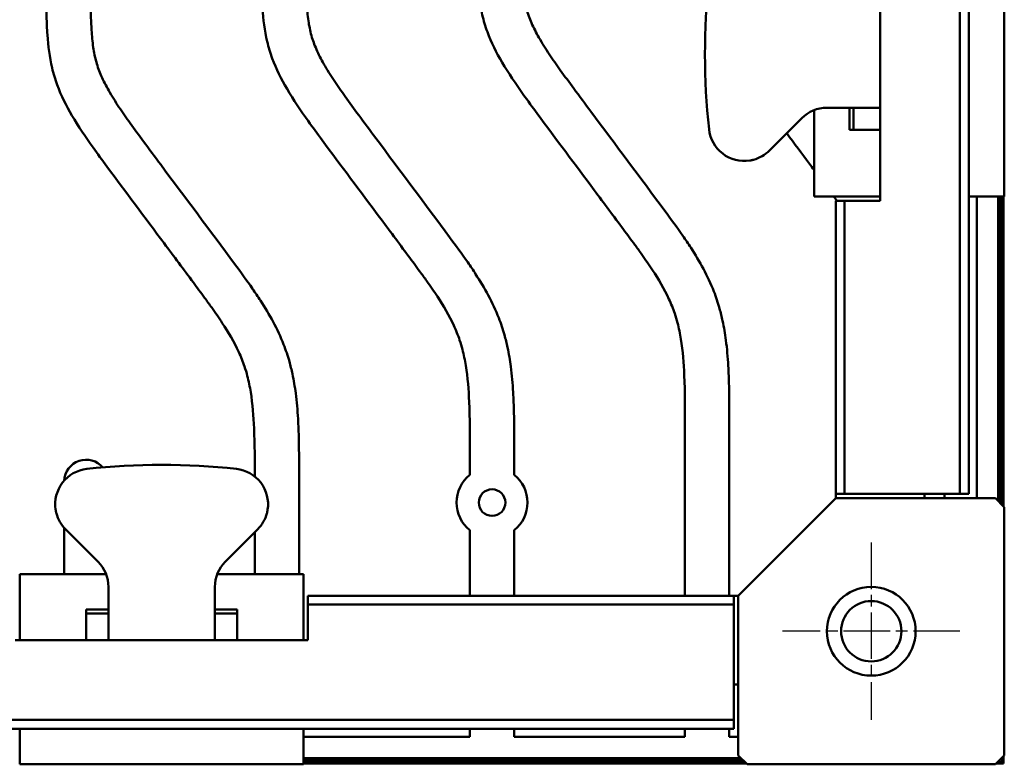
# Model space of a CAD drawing. Header units: millimetres. Extents: x 0 to 4584, y -120 to 1188.
# Tile 57 of 105: x 917 to 1028, y 577 to 661. Entities that reach past the tile are written whole.
import ezdxf

# ---------------------------------------------------------------- set-up
doc = ezdxf.new("R2010")
doc.units = ezdxf.units.MM
doc.header["$LTSCALE"] = 2
doc.linetypes.add('CHAIN', pattern=[0.3543, 0.2362, -0.0295, 0.0591, -0.0295])
doc.layers.add('Mittelpunktmarkierung (ISO)', color=7, linetype='Continuous', lineweight=25)
doc.layers.add('Sichtbar (ISO)', color=7, linetype='Continuous', lineweight=50)

msp = doc.modelspace()

# ---------------------------------------------------------------- linework, layer by layer
at = {"layer": 'Mittelpunktmarkierung (ISO)', "linetype": 'CHAIN', "ltscale": 11.111974}
for p, q in [((1012.6221, 602.4063), (1012.6221, 582.4063)), ((1022.6221, 592.4063), (1002.6221, 592.4063))]:
    msp.add_line(p, q, dxfattribs=at)
at = {"layer": 'Sichtbar (ISO)'}
for p, q in [((1022.6221, 607.9063), (1022.6221, 1046.9063)), ((1023.6221, 607.9063), (1023.6221, 1046.9063)), ((1013.6221, 673.9063), (1013.6221, 640.9063)), ((1027.6221, 669.4063), (1027.6221, 645.4063)), ((1006.1752, 649.9063), (1006.1752, 651.1354)), ((1009.1221, 651.4063), (1007.6221, 651.4063)), ((1013.6221, 651.4063), (1009.1221, 651.4063)), ((1010.1752, 651.4063), (1010.1752, 649.9063)), ((1010.6221, 651.4063), (1010.6221, 648.9063)), ((1004.7937, 650.2347), (1001.1369, 646.5779)), ((1006.1752, 649.9063), (1006.1752, 644.4063)), ((1010.1752, 648.9063), (1010.1752, 649.9063)), ((1010.1752, 648.9063), (1013.6221, 648.9063)), ((1027.6221, 645.4063), (1027.6221, 641.4063)), ((1006.1752, 641.4063), (1006.1752, 644.4063)), ((1013.6221, 641.4063), (1006.1752, 641.4063)), ((1009.6221, 640.9063), (1008.6221, 640.9063)), ((1008.6221, 607.9063), (1008.6221, 640.9063)), ((1009.6221, 607.9063), (1009.6221, 640.9063)), ((1009.6221, 640.9063), (1013.6221, 640.9063)), ((1027.6221, 641.4063), (1023.6221, 641.4063)), ((1024.5223, 607.4063), (1024.5223, 641.4063)), ((1026.938, 641.4063), (1026.938, 607.0904)), ((1027.1825, 641.4063), (1027.1825, 606.846)), ((1027.3826, 641.4063), (1027.3826, 606.6459)), ((1027.5223, 641.4063), (1027.5223, 606.5062)), ((991.6223, 596.4063), (991.6223, 615.5039)), ((996.6223, 615.5039), (996.6223, 596.4063)), ((967.3723, 610.0257), (967.3723, 612.5159)), ((972.3723, 612.5159), (972.3723, 610.0257)), ((948.1223, 609.5278), (948.1223, 598.8533)), ((997.6221, 596.4063), (1008.6221, 607.4063)), ((1008.6221, 607.4063), (1008.6221, 607.9063)), ((1008.6221, 607.9063), (1009.6221, 607.9063)), ((1026.6221, 607.4063), (1008.6221, 607.4063)), ((1022.6221, 607.9063), (1009.6221, 607.9063)), ((1018.6221, 607.9063), (1018.6221, 607.4063)), ((1020.8723, 607.9063), (1020.8723, 607.4063)), ((1022.6221, 607.9063), (1023.6221, 607.9063)), ((1026.6221, 607.4063), (1027.6221, 606.4063)), ((1027.6221, 606.4063), (1027.6221, 578.4063)), ((921.6223, 598.8533), (921.6223, 604.0741)), ((925.4506, 600.2347), (921.7937, 603.8916)), ((943.4506, 603.8916), (939.7937, 600.2347)), ((943.1223, 598.8533), (943.1223, 603.5633)), ((967.3723, 596.4063), (967.3723, 603.7807)), ((972.3723, 603.7807), (972.3723, 596.4063)), ((916.6221, 598.8533), (919.6221, 598.8533)), ((916.6221, 591.4063), (916.6221, 598.8533)), ((925.1221, 598.8533), (919.6221, 598.8533)), ((925.1221, 598.8533), (926.3513, 598.8533)), ((938.893, 598.8533), (940.1221, 598.8533)), ((945.6221, 598.8533), (940.1221, 598.8533)), ((945.6221, 598.8533), (948.6221, 598.8533)), ((948.6221, 598.8533), (948.6221, 591.4063)), ((926.6221, 595.9063), (926.6221, 597.4063)), ((938.6221, 595.9063), (938.6221, 597.4063)), ((949.1221, 596.4063), (949.1221, 595.4063)), ((949.1221, 596.4063), (997.1221, 596.4063)), ((997.1221, 595.4063), (997.1221, 596.4063)), ((997.1221, 596.4063), (997.6221, 596.4063)), ((997.6221, 596.4063), (997.6221, 578.4063)), ((926.6221, 591.4063), (926.6221, 595.9063)), ((938.6221, 595.9063), (938.6221, 591.4063)), ((949.1221, 595.4063), (997.1221, 595.4063)), ((949.1221, 591.4063), (949.1221, 595.4063)), ((997.1221, 595.4063), (997.1221, 582.4063)), ((924.1221, 594.8533), (925.1221, 594.8533)), ((924.1221, 594.8533), (924.1221, 591.4063)), ((926.6221, 594.4063), (924.1221, 594.4063)), ((926.6221, 594.8533), (925.1221, 594.8533)), ((940.1221, 594.8533), (938.6221, 594.8533)), ((941.1221, 594.4063), (938.6221, 594.4063)), ((940.1221, 594.8533), (941.1221, 594.8533)), ((941.1221, 591.4063), (941.1221, 594.8533)), ((949.1221, 591.4063), (916.1221, 591.4063)), ((997.6221, 586.4063), (997.1221, 586.4063)), ((997.1221, 582.4063), (859.2221, 582.4063)), ((997.1221, 581.4063), (997.1221, 582.4063)), ((997.1221, 581.4063), (859.2221, 581.4063)), ((916.6221, 577.4063), (916.6221, 581.4063)), ((948.6221, 581.4063), (948.6221, 577.4063)), ((967.3723, 580.5032), (967.3723, 581.4063)), ((972.3723, 581.4063), (972.3723, 580.5032)), ((991.6223, 580.5032), (991.6223, 581.4063)), ((996.6223, 581.4063), (996.6223, 580.5032)), ((948.6221, 580.5032), (967.3723, 580.5032)), ((972.3723, 580.5032), (991.6223, 580.5032)), ((996.6223, 580.5032), (997.6221, 580.5032)), ((998.6221, 577.4063), (997.6221, 578.4063)), ((1027.6221, 578.4063), (1026.6221, 577.4063)), ((920.6221, 577.4063), (916.6221, 577.4063)), ((944.6221, 577.4063), (920.6221, 577.4063)), ((948.6221, 577.4063), (944.6221, 577.4063)), ((997.941, 578.0874), (948.6221, 578.0874)), ((998.1855, 577.843), (948.6221, 577.843)), ((998.3856, 577.6429), (948.6221, 577.6429)), ((998.5253, 577.5032), (948.6221, 577.5032)), ((1026.6221, 577.4063), (998.6221, 577.4063)), ((1027.5223, 577.5032), (1026.719, 577.5032)), ((1027.3826, 577.6429), (1026.8587, 577.6429)), ((1027.1825, 577.843), (1027.0588, 577.843)), ((1027.1206, 577.9048), (1027.1825, 577.843)), ((1027.1825, 577.9666), (1027.1825, 577.843)), ((1027.3826, 578.1668), (1027.3826, 577.6429)), ((1027.3826, 577.6429), (1027.5223, 577.5032)), ((1027.5223, 578.3064), (1027.5223, 577.5032))]:
    msp.add_line(p, q, dxfattribs=at)
for centre, radius in [((969.8723, 606.9032), 1.5), ((1012.6221, 592.4063), 5), ((1012.6221, 592.4063), 3.4)]:
    msp.add_circle(centre, radius, dxfattribs=at)
for centre, radius, start, end in [((1072.4221, 657.4063), 78.5442, 173.839219, 186.160781), ((1007.6221, 647.4063), 4, 90, 135), ((998.3084, 649.4063), 4, 186.160781, 278.812283), ((998.3084, 649.4063), 4, 285.001883, 315), ((924.1223, 609.2347), 2.5, 40.910174, 176.895524), ((924.6221, 606.72), 4, 96.160781, 188.812283), ((932.6221, 532.6063), 78.5442, 83.839219, 96.160781), ((940.6221, 606.72), 4, 351.188055, 83.839219), ((969.8723, 606.9032), 4, 128.682187, 231.317813), ((969.8723, 606.9032), 4, 308.682187, 51.317813), ((924.6221, 606.72), 4, 195.001883, 225), ((940.6221, 606.72), 4, 315, 344.998117), ((922.6221, 597.4063), 4, 0, 45), ((942.6221, 597.4063), 4, 135, 180)]:
    msp.add_arc(centre, radius, start, end, dxfattribs=at)
for points, knots in [([(967.3723, 612.5159), (967.3723, 614.4286), (967.3761, 616.3416), (967.2946, 618.2529), (967.2363, 619.6212), (967.1342, 620.9886), (966.9151, 622.3406), (966.8156, 622.9546), (966.692, 623.5655), (966.5344, 624.1671), (966.442, 624.5195), (966.338, 624.8686), (966.2218, 625.2139), (966.0334, 625.7739), (965.8129, 626.3238), (965.566, 626.8609), (965.0434, 627.9983), (964.4027, 629.0783), (963.7148, 630.1251), (963.3277, 630.7141), (962.9257, 631.2925), (962.5166, 631.8664), (962.2511, 632.2388), (961.9826, 632.6092), (961.7126, 632.9785), (961.2942, 633.5507), (960.8721, 634.1201), (960.4498, 634.6893), (959.3527, 636.168), (958.2541, 637.6455), (957.153, 639.1213), (955.0043, 642.0011), (952.8462, 644.8742), (950.7128, 647.7652), (950.1853, 648.48), (949.6593, 649.1958), (949.1427, 649.9186), (948.3033, 651.0928), (947.4886, 652.2851), (946.7585, 653.53), (946.1138, 654.6294), (945.5349, 655.7698), (945.0972, 656.9654), (944.8682, 657.591), (944.6777, 658.2317), (944.525, 658.8802), (944.2365, 660.1051), (944.0825, 661.3576), (943.9957, 662.613), (943.9483, 663.2989), (943.921, 663.9857), (943.9035, 664.6728), (943.8803, 665.5836), (943.8742, 666.4949), (943.8727, 667.4063)], [0, 0, 0, 0, 0.091287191, 0.091287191, 0.091287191, 0.156635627, 0.156635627, 0.156635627, 0.186317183, 0.186317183, 0.186317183, 0.203701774, 0.203701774, 0.203701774, 0.231892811, 0.231892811, 0.231892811, 0.291592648, 0.291592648, 0.291592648, 0.325185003, 0.325185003, 0.325185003, 0.346985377, 0.346985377, 0.346985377, 0.380765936, 0.380765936, 0.380765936, 0.468516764, 0.468516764, 0.468516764, 0.639760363, 0.639760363, 0.639760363, 0.682099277, 0.682099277, 0.682099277, 0.750888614, 0.750888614, 0.750888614, 0.81163639, 0.81163639, 0.81163639, 0.843424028, 0.843424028, 0.843424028, 0.90346722, 0.90346722, 0.90346722, 0.936274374, 0.936274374, 0.936274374, 0.97976659, 0.97976659, 0.97976659, 0.97976659]), ([(948.8728, 667.4063), (948.8747, 666.4575), (948.8819, 665.5087), (948.9097, 664.5603), (948.9235, 664.0872), (948.9424, 663.6143), (948.9718, 663.1419), (949.0122, 662.49), (949.0725, 661.8393), (949.169, 661.1932), (949.2522, 660.6358), (949.3624, 660.0819), (949.5145, 659.5395), (949.6626, 659.0111), (949.8506, 658.4936), (950.0695, 657.99), (950.3159, 657.4232), (950.6017, 656.8738), (950.9076, 656.3364), (951.2699, 655.7001), (951.6605, 655.0805), (952.066, 654.4708), (952.4714, 653.8614), (952.8916, 653.2617), (953.3179, 652.6666), (953.818, 651.9686), (954.3265, 651.2768), (954.8366, 650.5861), (955.4788, 649.7166), (956.1235, 648.8489), (956.7692, 647.9819), (959.5429, 644.2569), (962.3328, 640.5442), (965.0928, 636.8089), (965.7816, 635.8767), (966.4686, 634.943), (967.1295, 633.991), (967.4345, 633.5517), (967.734, 633.1085), (968.025, 632.6598), (968.5305, 631.8805), (969.0107, 631.0846), (969.4482, 630.2655), (969.8905, 629.4374), (970.2891, 628.5856), (970.6296, 627.7111), (970.8738, 627.0837), (971.0881, 626.4445), (971.2711, 625.7967), (971.4024, 625.3319), (971.5176, 624.8627), (971.6185, 624.3904), (971.7716, 623.6742), (971.8917, 622.9511), (971.9868, 622.225), (972.1122, 621.2669), (972.1938, 620.3035), (972.2494, 619.3388), (972.2934, 618.5757), (972.3211, 617.8117), (972.3391, 617.0476), (972.3747, 615.5374), (972.3723, 614.0265), (972.3723, 612.5159)], [0.020234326, 0.020234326, 0.020234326, 0.020234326, 0.065517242, 0.065517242, 0.065517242, 0.08810313, 0.08810313, 0.08810313, 0.119275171, 0.119275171, 0.119275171, 0.146162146, 0.146162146, 0.146162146, 0.172356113, 0.172356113, 0.172356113, 0.201836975, 0.201836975, 0.201836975, 0.23674265, 0.23674265, 0.23674265, 0.27163482, 0.27163482, 0.27163482, 0.3125572, 0.3125572, 0.3125572, 0.364075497, 0.364075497, 0.364075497, 0.585412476, 0.585412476, 0.585412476, 0.640654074, 0.640654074, 0.640654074, 0.666147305, 0.666147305, 0.666147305, 0.710426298, 0.710426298, 0.710426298, 0.755194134, 0.755194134, 0.755194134, 0.787313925, 0.787313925, 0.787313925, 0.810357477, 0.810357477, 0.810357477, 0.845306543, 0.845306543, 0.845306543, 0.891421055, 0.891421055, 0.891421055, 0.927900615, 0.927900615, 0.927900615, 1, 1, 1, 1]), ([(991.6223, 615.5039), (991.6223, 617.4166), (991.6261, 619.3296), (991.5446, 621.241), (991.4863, 622.6092), (991.3842, 623.9766), (991.1651, 625.3286), (991.0656, 625.9427), (990.942, 626.5536), (990.7844, 627.1552), (990.692, 627.5075), (990.588, 627.8566), (990.4718, 628.202), (990.2834, 628.7619), (990.0629, 629.3119), (989.816, 629.849), (989.2934, 630.9864), (988.6527, 632.0664), (987.9648, 633.1131), (987.5777, 633.7021), (987.1757, 634.2806), (986.7666, 634.8544), (986.5011, 635.2268), (986.2326, 635.5972), (985.9626, 635.9665), (985.5442, 636.5387), (985.1221, 637.1081), (984.6998, 637.6774), (983.6027, 639.1561), (982.5041, 640.6336), (981.403, 642.1093), (979.2543, 644.9891), (977.0962, 647.8622), (974.9628, 650.7532), (974.4353, 651.468), (973.9093, 652.1839), (973.3927, 652.9066), (972.5533, 654.0808), (971.7386, 655.2731), (971.0085, 656.5181), (970.3638, 657.6174), (969.7849, 658.7578), (969.3472, 659.9534), (969.1182, 660.579), (968.9277, 661.2198), (968.775, 661.8682), (968.4865, 663.0931), (968.3325, 664.3457), (968.2457, 665.6011), (968.2042, 666.2023), (968.1781, 666.8042), (968.1605, 667.4063)], [0, 0, 0, 0, 0.091287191, 0.091287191, 0.091287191, 0.156635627, 0.156635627, 0.156635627, 0.186317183, 0.186317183, 0.186317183, 0.203701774, 0.203701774, 0.203701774, 0.231892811, 0.231892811, 0.231892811, 0.291592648, 0.291592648, 0.291592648, 0.325185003, 0.325185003, 0.325185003, 0.346985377, 0.346985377, 0.346985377, 0.380765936, 0.380765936, 0.380765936, 0.468516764, 0.468516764, 0.468516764, 0.639760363, 0.639760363, 0.639760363, 0.682099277, 0.682099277, 0.682099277, 0.750888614, 0.750888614, 0.750888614, 0.81163639, 0.81163639, 0.81163639, 0.843424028, 0.843424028, 0.843424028, 0.90346722, 0.90346722, 0.90346722, 0.932223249, 0.932223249, 0.932223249, 0.932223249]), ([(973.164, 667.4063), (973.1774, 666.9806), (973.1954, 666.5551), (973.2218, 666.13), (973.2622, 665.4781), (973.3225, 664.8274), (973.419, 664.1812), (973.5022, 663.6239), (973.6124, 663.0699), (973.7645, 662.5275), (973.9126, 661.9991), (974.1006, 661.4817), (974.3195, 660.978), (974.5659, 660.4112), (974.8517, 659.8619), (975.1576, 659.3245), (975.5199, 658.6882), (975.9105, 658.0686), (976.316, 657.4589), (976.7214, 656.8494), (977.1416, 656.2498), (977.5679, 655.6547), (978.068, 654.9567), (978.5765, 654.2648), (979.0866, 653.5741), (979.7288, 652.7046), (980.3735, 651.8369), (981.0192, 650.9699), (983.7929, 647.2449), (986.5828, 643.5323), (989.3428, 639.797), (990.0316, 638.8647), (990.7186, 637.931), (991.3795, 636.9791), (991.6845, 636.5398), (991.984, 636.0965), (992.275, 635.6478), (992.7805, 634.8685), (993.2607, 634.0726), (993.6982, 633.2535), (994.1405, 632.4255), (994.5391, 631.5737), (994.8796, 630.6992), (995.1238, 630.0717), (995.3381, 629.4326), (995.5211, 628.7847), (995.6524, 628.32), (995.7676, 627.8507), (995.8685, 627.3785), (996.0216, 626.6623), (996.1417, 625.9392), (996.2368, 625.213), (996.3622, 624.2549), (996.4438, 623.2915), (996.4994, 622.3269), (996.5434, 621.5637), (996.5711, 620.7998), (996.5891, 620.0357), (996.6247, 618.5255), (996.6223, 617.0146), (996.6223, 615.5039)], [0.067777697, 0.067777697, 0.067777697, 0.067777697, 0.08810313, 0.08810313, 0.08810313, 0.119275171, 0.119275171, 0.119275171, 0.146162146, 0.146162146, 0.146162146, 0.172356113, 0.172356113, 0.172356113, 0.201836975, 0.201836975, 0.201836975, 0.23674265, 0.23674265, 0.23674265, 0.27163482, 0.27163482, 0.27163482, 0.3125572, 0.3125572, 0.3125572, 0.364075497, 0.364075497, 0.364075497, 0.585412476, 0.585412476, 0.585412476, 0.640654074, 0.640654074, 0.640654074, 0.666147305, 0.666147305, 0.666147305, 0.710426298, 0.710426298, 0.710426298, 0.755194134, 0.755194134, 0.755194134, 0.787313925, 0.787313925, 0.787313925, 0.810357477, 0.810357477, 0.810357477, 0.845306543, 0.845306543, 0.845306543, 0.891421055, 0.891421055, 0.891421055, 0.927900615, 0.927900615, 0.927900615, 1, 1, 1, 1]), ([(943.1223, 609.8424), (943.1224, 611.6503), (943.1217, 613.4583), (943.0446, 615.2649), (942.9863, 616.6331), (942.8842, 618.0005), (942.6651, 619.3525), (942.5656, 619.9666), (942.442, 620.5775), (942.2844, 621.1791), (942.192, 621.5314), (942.088, 621.8806), (941.9718, 622.2259), (941.7834, 622.7858), (941.5629, 623.3358), (941.316, 623.8729), (940.7934, 625.0103), (940.1527, 626.0903), (939.4648, 627.137), (939.0777, 627.726), (938.6757, 628.3045), (938.2666, 628.8783), (938.0011, 629.2507), (937.7326, 629.6212), (937.4626, 629.9904), (937.0442, 630.5626), (936.6221, 631.132), (936.1998, 631.7013), (935.1027, 633.18), (934.0041, 634.6575), (932.903, 636.1332), (930.7543, 639.013), (928.5962, 641.8861), (926.4628, 644.7771), (925.9353, 645.4919), (925.4093, 646.2078), (924.8927, 646.9305), (924.0533, 648.1047), (923.2386, 649.297), (922.5085, 650.542), (921.8638, 651.6413), (921.2849, 652.7817), (920.8472, 653.9773), (920.6182, 654.603), (920.4277, 655.2437), (920.275, 655.8922), (919.9865, 657.117), (919.8325, 658.3696), (919.7457, 659.625), (919.6983, 660.3109), (919.671, 660.9977), (919.6535, 661.6847), (919.6194, 663.0193), (919.6223, 664.355), (919.6223, 665.6902)], [0.005004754, 0.005004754, 0.005004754, 0.005004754, 0.091287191, 0.091287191, 0.091287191, 0.156635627, 0.156635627, 0.156635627, 0.186317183, 0.186317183, 0.186317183, 0.203701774, 0.203701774, 0.203701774, 0.231892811, 0.231892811, 0.231892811, 0.291592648, 0.291592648, 0.291592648, 0.325185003, 0.325185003, 0.325185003, 0.346985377, 0.346985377, 0.346985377, 0.380765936, 0.380765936, 0.380765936, 0.468516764, 0.468516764, 0.468516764, 0.639760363, 0.639760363, 0.639760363, 0.682099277, 0.682099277, 0.682099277, 0.750888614, 0.750888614, 0.750888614, 0.81163639, 0.81163639, 0.81163639, 0.843424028, 0.843424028, 0.843424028, 0.90346722, 0.90346722, 0.90346722, 0.936274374, 0.936274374, 0.936274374, 1, 1, 1, 1]), ([(924.6223, 665.6902), (924.6223, 664.3174), (924.6195, 662.9445), (924.6597, 661.5722), (924.6735, 661.0992), (924.6924, 660.6262), (924.7218, 660.1539), (924.7622, 659.502), (924.8225, 658.8513), (924.919, 658.2051), (925.0022, 657.6478), (925.1124, 657.0938), (925.2645, 656.5514), (925.4126, 656.023), (925.6006, 655.5056), (925.8195, 655.0019), (926.0659, 654.4351), (926.3517, 653.8858), (926.6576, 653.3484), (927.0199, 652.7121), (927.4105, 652.0925), (927.816, 651.4828), (928.2214, 650.8733), (928.6416, 650.2737), (929.0679, 649.6786), (929.568, 648.9806), (930.0765, 648.2887), (930.5866, 647.5981), (931.2288, 646.7285), (931.8735, 645.8608), (932.5192, 644.9938), (935.2929, 641.2688), (938.0828, 637.5562), (940.8428, 633.8209), (941.5316, 632.8886), (942.2186, 631.9549), (942.8795, 631.003), (943.1845, 630.5637), (943.484, 630.1205), (943.775, 629.6718), (944.2805, 628.8924), (944.7607, 628.0965), (945.1982, 627.2775), (945.6405, 626.4494), (946.0391, 625.5976), (946.3796, 624.7231), (946.6238, 624.0956), (946.8381, 623.4565), (947.0211, 622.8086), (947.1524, 622.3439), (947.2676, 621.8746), (947.3685, 621.4024), (947.5216, 620.6862), (947.6417, 619.9631), (947.7368, 619.2369), (947.8622, 618.2788), (947.9438, 617.3154), (947.9994, 616.3508), (948.0434, 615.5876), (948.0711, 614.8237), (948.0891, 614.0596), (948.1247, 612.5494), (948.1223, 611.0385), (948.1223, 609.5278)], [0, 0, 0, 0, 0.06551724, 0.06551724, 0.06551724, 0.08810313, 0.08810313, 0.08810313, 0.11927517, 0.11927517, 0.11927517, 0.14616215, 0.14616215, 0.14616215, 0.17235611, 0.17235611, 0.17235611, 0.20183698, 0.20183698, 0.20183698, 0.23674265, 0.23674265, 0.23674265, 0.27163482, 0.27163482, 0.27163482, 0.3125572, 0.3125572, 0.3125572, 0.3640755, 0.3640755, 0.3640755, 0.58541248, 0.58541248, 0.58541248, 0.64065407, 0.64065407, 0.64065407, 0.6661473, 0.6661473, 0.6661473, 0.7104263, 0.7104263, 0.7104263, 0.75519413, 0.75519413, 0.75519413, 0.78731392, 0.78731392, 0.78731392, 0.81035748, 0.81035748, 0.81035748, 0.84530654, 0.84530654, 0.84530654, 0.89142106, 0.89142106, 0.89142106, 0.92790062, 0.92790062, 0.92790062, 1, 1, 1, 1]), ([(1006.1752, 644.3971), (1006.0012, 644.6306), (1005.8271, 644.864), (1005.653, 645.0973), (1004.799, 646.242), (1003.9435, 647.3856), (1003.0886, 648.5296)], [0.3436414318, 0.3436414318, 0.3436414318, 0.3436414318, 0.3603423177, 0.3603423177, 0.3603423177, 0.4422591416, 0.4422591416, 0.4422591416, 0.4422591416]), ([(999.3438, 645.5426), (999.2952, 645.5296), (999.2466, 645.5176), (999.1986, 645.5066), (999.1506, 645.4957), (999.1032, 645.4858), (999.0568, 645.4769), (999.0104, 645.4681), (998.9651, 645.4603), (998.9212, 645.4535)], [0, 0, 0, 0, 0.33333333, 0.33333333, 0.33333333, 0.66666667, 0.66666667, 0.66666667, 1, 1, 1, 1]), ([(920.7585, 605.6846), (920.7454, 605.7332), (920.7334, 605.7818), (920.7225, 605.8298), (920.7115, 605.8778), (920.7016, 605.9253), (920.6928, 605.9716), (920.6839, 606.018), (920.6762, 606.0634), (920.6694, 606.1072)], [0, 0, 0, 0, 0.33333333, 0.33333333, 0.33333333, 0.66666667, 0.66666667, 0.66666667, 1, 1, 1, 1]), ([(944.5749, 606.1073), (944.5681, 606.0634), (944.5604, 606.0181), (944.5515, 605.9717), (944.5427, 605.9253), (944.5328, 605.8778), (944.5218, 605.8298), (944.5109, 605.7818), (944.4989, 605.7333), (944.4858, 605.6846)], [0.000000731, 0.000000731, 0.000000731, 0.000000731, 0.333333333, 0.333333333, 0.333333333, 0.666666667, 0.666666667, 0.666666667, 1, 1, 1, 1])]:
    msp.add_open_spline(points, degree=3, knots=knots, dxfattribs=at)
msp.add_open_spline([(1008.7711, 640.9063), (1008.6474, 641.073), (1008.5237, 641.2397), (1008.3999, 641.4063)], degree=3, dxfattribs=at)

doc.saveas('drawing.dxf')
